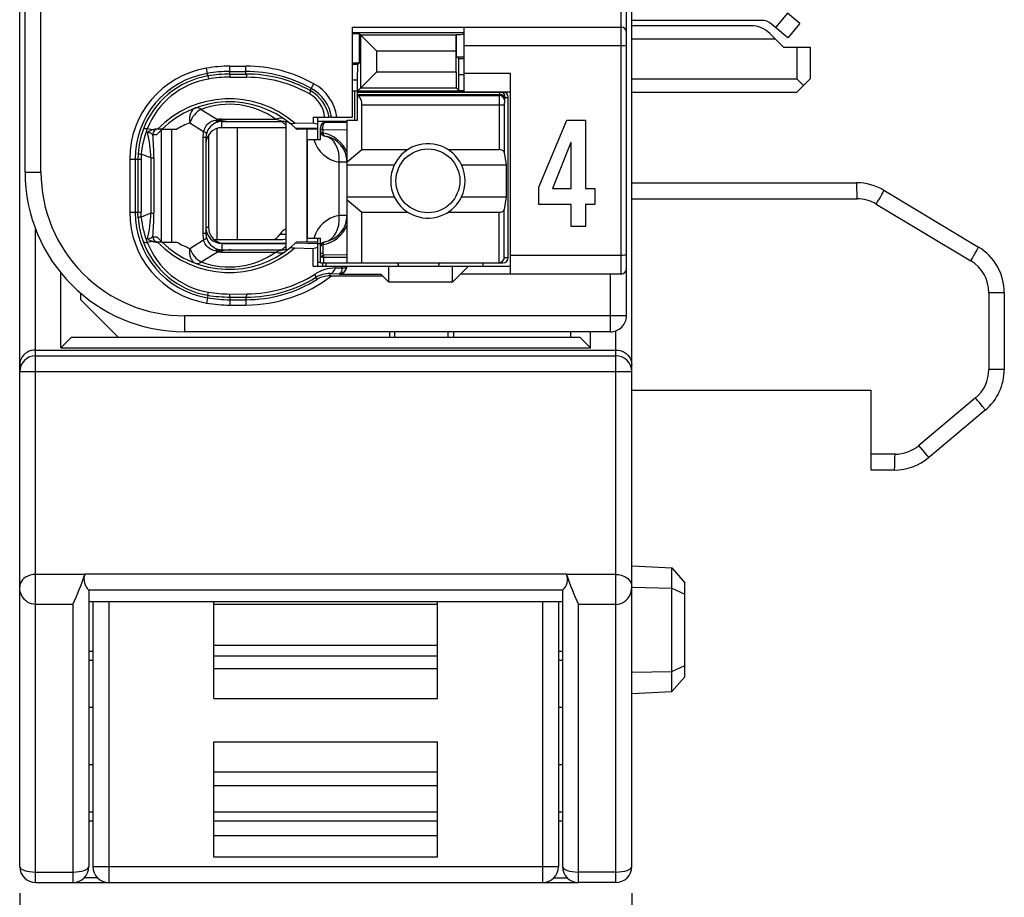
# Model space of a CAD drawing. Extents: x 0 to 183, y 0 to 174.
# Tile 2 of 31: x 1 to 19, y 18 to 34. Entities that reach past the tile are written whole.
import ezdxf

# ---------------------------------------------------------------- set-up
doc = ezdxf.new("R2010")
doc.units = 0
doc.header["$LTSCALE"] = 11.336579
doc.header["$MEASUREMENT"] = 0
doc.layers.get('0').update_dxf_attribs({"linetype": 'CONTINUOUS'})
doc.styles.add('TEXTSTYLE_2', font='txt', dxfattribs={"width": 0.7})
doc.dimstyles.new('DIMSTYLE_1', dxfattribs={"dimtxt": 3.2, "dimasz": 1.9, "dimexe": 1, "dimexo": 0.5, "dimgap": 0.8, "dimtad": 1, "dimdec": 3, "dimtxsty": 'TEXTSTYLE_2', "dimblk": 'OPEN', "dimblk1": 'OPEN', "dimblk2": 'OPEN', "dimcen": 0.09, "dimazin": 3, "dimtp": 0.001969, "dimtm": 0.001969, "dimtfac": 1, "dimtdec": 3, "dimtofl": 0, "dimtmove": 0, "dimatfit": 3, "dimtolj": 1})

# ---------------------------------------------------------------- blocks, each defined once
blk = doc.blocks.new('_OPEN')
at = {"color": 0, "linetype": 'BYBLOCK'}
for p, q in [((0, 0), (-1, 0.2632)), ((-1, -0.2632), (0, 0)), ((-1, 0), (0, 0))]:
    blk.add_line(p, q, dxfattribs=at)
blk = doc.blocks.new('*D2')
at = {"color": 2, "linetype": 'CONTINUOUS'}
for p, q in [((0.502, 17.709), (0.502, 1.8)), ((12.002, 17.709), (12.002, 1.8)), ((0.502, 1.8), (0.502, 0)), ((12.002, 1.8), (12.002, 0)), ((0.502, 1), (6.252, 1)), ((12.002, 1), (6.252, 1))]:
    blk.add_line(p, q, dxfattribs=at)
at = {"color": 2, "linetype": 'CONTINUOUS', "xscale": 1.9, "yscale": 1.9, "zscale": 1.9, "rotation": 180}
blk.add_blockref('_OPEN', (0.502, 1), dxfattribs=at)
at = {"color": 2, "linetype": 'CONTINUOUS', "xscale": 1.9, "yscale": 1.9, "zscale": 1.9}
blk.add_blockref('_OPEN', (12.002, 1), dxfattribs=at)
at = {"color": 2, "linetype": 'CONTINUOUS', "insert": (6.252, 5), "char_height": 3.2, "width": 8.96, "attachment_point": 2, "style": 'TEXTSTYLE_2'}
blk.add_mtext('11.5', dxfattribs=at)

msp = doc.modelspace()

# ---------------------------------------------------------------- linework, layer by layer
at = {"color": 7, "linetype": 'CONTINUOUS'}
for p, q in [((0.5023, 18.2086), (0.5023, 138.6073)), ((12.0023, 18.2086), (12.0023, 137.8418)), ((11.9024, 28.559), (11.9024, 50.7585)), ((11.8022, 29.3438), (11.8022, 50.1088)), ((0.6022, 31.2586), (0.6022, 48.0589)), ((0.9022, 31.2586), (0.9022, 36.7673)), ((14.9307, 34.2441), (14.7057, 33.9761)), ((15.1605, 34.0519), (14.9307, 34.2441)), ((14.4363, 34.1105), (12.0023, 34.1105)), ((14.7057, 33.9761), (14.6292, 34.0409)), ((15.1605, 34.0519), (14.9355, 33.7832)), ((6.7524, 32.2935), (6.7524, 33.9837)), ((6.7524, 33.9837), (11.8022, 33.9837)), ((6.7524, 33.8838), (8.8521, 33.8838)), ((8.8521, 32.7689), (8.8521, 33.9837)), ((14.2451, 34.0085), (12.0023, 34.0085)), ((14.5986, 33.8624), (14.7023, 33.7591)), ((14.9355, 33.7832), (14.7057, 33.9761)), ((6.8888, 33.8541), (6.9095, 33.8328)), ((6.8888, 33.3133), (6.8888, 33.8541)), ((6.9095, 33.8328), (7.2099, 33.5324)), ((6.9095, 32.8413), (6.9095, 33.8328)), ((8.7033, 33.8328), (6.9095, 33.8328)), ((8.703, 33.5324), (8.7033, 33.8328)), ((8.7051, 33.8348), (8.7033, 33.8328)), ((8.7071, 33.8369), (8.7051, 33.8348)), ((8.7071, 33.429), (8.7071, 33.8369)), ((14.7023, 33.7591), (12.0023, 33.7591)), ((14.7023, 33.7591), (14.8521, 33.6088)), ((7.2099, 33.141), (7.2099, 33.5324)), ((8.703, 33.5324), (7.2099, 33.5324)), ((8.703, 33.141), (8.703, 33.5324)), ((11.8022, 33.6336), (8.8521, 33.6336)), ((14.8521, 33.6088), (15.3523, 33.6088)), ((15.1022, 33.6088), (15.1022, 33.0087)), ((15.3523, 33.6088), (15.3523, 33.0087)), ((6.8588, 33.2836), (6.8888, 33.3133)), ((8.7508, 33.3849), (8.7071, 33.429)), ((8.7522, 33.0852), (8.7508, 33.3849)), ((8.8521, 33.3849), (8.7508, 33.3849)), ((4.03, 33.1141), (4.0135, 33.2126)), ((4.4524, 33.1004), (4.4524, 33.2492)), ((4.4524, 33.2492), (4.7521, 33.2492)), ((4.4524, 33.1493), (4.7521, 33.1493)), ((4.7521, 33.101), (4.7521, 33.2492)), ((6.8588, 33.2836), (6.7524, 33.2836)), ((6.8523, 32.9839), (6.8536, 33.2836)), ((6.9095, 32.8413), (7.2099, 33.141)), ((7.2099, 33.141), (8.703, 33.141)), ((8.703, 33.141), (8.7033, 32.8413)), ((8.8521, 33.1189), (9.7272, 33.1189)), ((9.7272, 29.3438), (9.7272, 33.1189)), ((4.0383, 33.0659), (4.03, 33.1141)), ((4.0383, 33.0652), (4.0473, 33.008)), ((4.4524, 33.1004), (4.7521, 33.101)), ((4.4524, 33.1004), (4.4531, 33.0418)), ((4.4531, 33.0418), (4.7728, 33.0411)), ((6.8523, 32.9839), (6.7524, 32.9839)), ((6.8523, 32.2336), (6.8523, 32.9839)), ((8.7522, 32.7917), (8.7522, 33.0852)), ((8.8521, 33.0852), (8.7522, 33.0852)), ((12.0023, 33.0087), (15.1022, 33.0087)), ((15.2273, 32.884), (15.1022, 33.0087)), ((15.2273, 32.884), (15.3523, 33.0087)), ((5.9596, 32.7917), (5.9813, 32.8309)), ((5.9813, 32.8309), (6.0299, 32.9185)), ((6.7524, 32.7834), (8.8521, 32.7834)), ((6.7971, 32.2336), (6.7971, 32.7834)), ((6.8523, 32.7834), (6.9095, 32.8413)), ((6.8523, 32.7634), (9.5822, 32.7634)), ((6.9095, 32.8413), (8.7033, 32.8413)), ((8.7522, 32.7917), (8.7033, 32.8413)), ((8.7522, 32.7917), (8.8521, 32.7917)), ((8.8521, 32.7689), (9.7272, 32.7689)), ((12.0023, 32.7586), (15.1022, 32.7586)), ((15.2273, 32.884), (15.1022, 32.7586)), ((6.8523, 32.7193), (9.5164, 32.7193)), ((6.8623, 32.6973), (6.8523, 32.7055)), ((6.8623, 32.6973), (9.5129, 32.6973)), ((9.5129, 32.6973), (9.5164, 32.7193)), ((9.6125, 32.6105), (9.6159, 32.6332)), ((9.6259, 32.6635), (9.6824, 32.6635)), ((9.6824, 29.6539), (9.6824, 32.6635)), ((3.9122, 32.4382), (4.2178, 32.2473)), ((6.9322, 31.6824), (6.9322, 32.5243)), ((6.9322, 32.5243), (9.608, 32.5243)), ((9.5084, 32.5243), (9.5084, 31.6824)), ((9.608, 32.5243), (9.608, 31.63)), ((4.1072, 32.2067), (4.0707, 32.1867)), ((4.1461, 32.2219), (4.1072, 32.2067)), ((4.1871, 32.2315), (4.1461, 32.2219)), ((4.1871, 32.2315), (4.2933, 32.2267)), ((4.2933, 32.2267), (4.3022, 32.2301)), ((4.2933, 32.2267), (4.2933, 32.2108)), ((4.3074, 32.2246), (4.2933, 32.2267)), ((4.3022, 32.2115), (4.2933, 32.2108)), ((4.3022, 32.2301), (4.3022, 32.2542)), ((4.3022, 32.2542), (5.3144, 32.2542)), ((4.3022, 32.0937), (4.3022, 32.2115)), ((4.3022, 32.2115), (4.472, 32.2102)), ((4.3074, 32.2246), (4.3026, 32.2115)), ((4.472, 32.2102), (5.4277, 32.2102)), ((5.5021, 32.1412), (5.4277, 32.2102)), ((5.5021, 32.2081), (5.5021, 29.802)), ((6.0161, 32.2935), (6.0172, 32.1846)), ((6.0161, 32.2935), (6.3141, 32.2935)), ((6.1016, 32.2184), (6.6525, 32.2184)), ((6.1023, 31.8684), (6.1023, 32.2935)), ((6.2066, 32.2184), (6.2066, 32.1826)), ((6.6525, 32.1936), (6.2521, 32.1936)), ((6.3148, 32.2935), (6.3159, 32.2935)), ((6.362, 32.2935), (6.3162, 32.2935)), ((6.3624, 32.2935), (6.7524, 32.2935)), ((6.6525, 29.554), (6.6525, 32.2336)), ((6.6525, 32.2336), (6.8523, 32.2336)), ((10.2593, 30.9761), (10.7833, 32.236)), ((10.7833, 32.236), (11.1326, 32.236)), ((11.1326, 32.236), (11.1326, 30.9503)), ((3.0065, 32.0537), (2.9004, 32.0744)), ((3.176, 32.0661), (3.083, 32.0661)), ((3.1639, 29.9557), (3.1639, 32.0544)), ((3.1764, 32.0661), (3.454, 32.0661)), ((3.3583, 29.9439), (3.3583, 32.0661)), ((3.7, 32.1839), (3.9573, 32.0234)), ((3.9684, 32.062), (3.9573, 32.0234)), ((3.9859, 32.0985), (3.9684, 32.062)), ((4.009, 32.1323), (3.9859, 32.0985)), ((4.0376, 32.1619), (4.009, 32.1323)), ((4.0707, 32.1867), (4.0376, 32.1619)), ((4.2057, 32.0779), (4.2057, 29.9935)), ((5.5021, 32.0937), (4.3022, 32.0937)), ((4.5875, 32.0937), (4.5875, 29.9935)), ((5.601, 32.1578), (5.6858, 32.082)), ((5.6692, 32.1764), (6.0172, 32.1846)), ((5.6858, 32.082), (6.1023, 32.0909)), ((5.6858, 32.082), (5.7023, 32.0661)), ((5.7026, 32.0661), (5.7068, 32.062)), ((5.9021, 32.0661), (5.7068, 32.062)), ((5.9021, 29.9439), (5.9021, 32.0661)), ((6.1023, 32.0661), (5.9021, 32.0661)), ((6.0172, 32.1846), (6.1023, 32.1598)), ((6.1522, 31.8684), (6.1522, 32.0937)), ((6.197, 32.0496), (6.1963, 31.9924)), ((6.6525, 32.0558), (6.197, 32.0496)), ((3.0027, 31.9662), (3.0809, 31.9662)), ((3.9436, 31.9076), (3.9436, 30.1024)), ((4.0021, 31.9076), (3.9436, 31.9076)), ((4.0021, 31.9076), (4.0021, 30.1024)), ((4.0521, 31.9593), (4.0521, 30.2189)), ((5.9124, 30.0184), (5.9124, 31.8684)), ((5.9124, 31.8684), (6.1522, 31.8684)), ((6.6525, 31.4515), (6.9322, 31.6824)), ((6.9322, 31.6824), (7.7941, 31.6824)), ((8.5504, 31.6824), (9.5084, 31.6824)), ((10.8596, 31.8181), (10.5122, 30.9503)), ((10.8636, 31.8181), (10.8596, 31.8181)), ((10.8636, 30.9503), (10.8636, 31.8181)), ((2.569, 31.5039), (2.569, 30.5062)), ((2.569, 31.5039), (2.7819, 31.5039)), ((2.6692, 31.5039), (2.6692, 30.5062)), ((2.7271, 31.61), (2.7233, 31.5039)), ((2.7233, 31.5039), (2.7233, 30.5062)), ((2.785, 31.5969), (2.7819, 31.5039)), ((2.7819, 31.5039), (2.7819, 30.5062)), ((2.9679, 31.5246), (2.785, 31.5969)), ((2.9679, 31.5246), (2.9679, 30.4848)), ((2.9679, 31.5246), (3.0234, 31.5246)), ((3.0234, 31.5246), (3.0234, 30.4848)), ((9.608, 31.63), (9.6438, 31.3936)), ((6.5057, 30.4435), (6.5057, 31.444)), ((6.6525, 31.444), (6.5057, 31.444)), ((6.6525, 31.3936), (7.5403, 31.3936)), ((8.8043, 31.3936), (9.6438, 31.3936)), ((9.6438, 31.3936), (9.6438, 30.7935)), ((0.6022, 31.2586), (0.9022, 31.2586)), ((10.2593, 30.6523), (10.2593, 30.9761)), ((10.5122, 30.9503), (10.8636, 30.9503)), ((11.1326, 30.9503), (11.3112, 30.9503)), ((11.3112, 30.9503), (11.3112, 30.6523)), ((12.0023, 31.0588), (16.2253, 31.0588)), ((16.7397, 30.9162), (18.5167, 29.8502)), ((6.6525, 30.7935), (7.5403, 30.7935)), ((6.6525, 30.7356), (6.9322, 30.5048)), ((8.8043, 30.7935), (9.6438, 30.7935)), ((9.6438, 30.7935), (9.608, 30.5579)), ((12.0023, 30.7584), (16.2357, 30.7584)), ((9.608, 29.6539), (9.608, 30.5579)), ((10.8636, 30.6523), (10.2593, 30.6523)), ((10.8636, 30.2371), (10.8636, 30.6523)), ((11.1326, 30.6523), (11.1326, 30.2371)), ((11.3112, 30.6523), (11.1326, 30.6523)), ((16.596, 30.6592), (18.373, 29.5925)), ((2.569, 30.5062), (2.7819, 30.5062)), ((2.7271, 30.4001), (2.7233, 30.5062)), ((2.785, 30.4132), (2.7819, 30.5062)), ((2.9679, 30.4848), (2.785, 30.4132)), ((2.9679, 30.4848), (3.0234, 30.4848)), ((6.6525, 30.4435), (6.5057, 30.4435)), ((6.9322, 29.554), (6.9322, 30.5048)), ((6.9322, 30.5048), (7.7941, 30.5048)), ((8.5504, 30.5048), (9.5084, 30.5048)), ((9.5084, 29.554), (9.5084, 30.5048)), ((0.8023, 17.9089), (0.8023, 30.1817)), ((4.0521, 30.2189), (4.0021, 30.2189)), ((11.1326, 30.2371), (10.8636, 30.2371)), ((3.0027, 30.0438), (3.0809, 30.0438)), ((3.7, 29.8261), (3.9573, 29.9867)), ((4.0021, 30.1024), (3.9436, 30.1024)), ((3.9684, 29.9481), (3.9573, 29.9867)), ((4.1537, 29.9935), (5.448, 29.9935)), ((5.3964, 30.0935), (5.5021, 30.0935)), ((5.9124, 30.0184), (6.1522, 30.0184)), ((6.1023, 29.494), (6.1023, 30.0184)), ((6.1522, 29.554), (6.1522, 30.0184)), ((3.0065, 29.9557), (2.9004, 29.9357)), ((3.176, 29.9439), (3.083, 29.9439)), ((3.1764, 29.9439), (3.454, 29.9439)), ((3.9859, 29.9116), (3.9684, 29.9481)), ((4.009, 29.8778), (3.9859, 29.9116)), ((4.0376, 29.8482), (4.009, 29.8778)), ((4.0707, 29.8234), (4.0376, 29.8482)), ((4.1072, 29.8034), (4.0707, 29.8234)), ((4.1461, 29.7882), (4.1072, 29.8034)), ((4.1871, 29.7786), (4.1461, 29.7882)), ((4.2933, 29.7834), (4.2933, 29.7986)), ((4.3022, 29.7986), (4.2933, 29.7986)), ((4.3022, 29.9164), (4.3022, 29.7986)), ((5.5021, 29.9164), (4.3022, 29.9164)), ((4.3022, 29.7986), (4.472, 29.7999)), ((4.3074, 29.7848), (4.3026, 29.7986)), ((4.3522, 29.9185), (5.5021, 29.9185)), ((4.472, 29.7999), (5.4277, 29.7999)), ((5.5021, 29.8688), (5.4277, 29.7999)), ((5.601, 29.8523), (5.6858, 29.9281)), ((5.6692, 29.8337), (6.0172, 29.8254)), ((5.6858, 29.9281), (5.7023, 29.9439)), ((5.6858, 29.9281), (6.1023, 29.9191)), ((5.7026, 29.9439), (5.7064, 29.9474)), ((5.9021, 29.9439), (5.7068, 29.9481)), ((6.1023, 29.9439), (5.9021, 29.9439)), ((6.0141, 29.494), (6.0172, 29.8254)), ((6.0172, 29.8254), (6.1023, 29.8502)), ((6.1023, 29.9185), (6.1522, 29.9185)), ((6.1963, 29.895), (6.1987, 29.7455)), ((3.9122, 29.5719), (4.2178, 29.7628)), ((4.1871, 29.7786), (4.2933, 29.7834)), ((4.3074, 29.7848), (4.2933, 29.7834)), ((4.2933, 29.7834), (4.3022, 29.78)), ((4.3022, 29.78), (4.3022, 29.7558)), ((4.3022, 29.7558), (5.3144, 29.7558)), ((6.1522, 29.6994), (6.1536, 29.7076)), ((6.1536, 29.7076), (6.157, 29.7159)), ((6.157, 29.7159), (6.1626, 29.7235)), ((6.1626, 29.7235), (6.1698, 29.7304)), ((6.1698, 29.7304), (6.1829, 29.7386)), ((6.1784, 29.6628), (6.2142, 29.6511)), ((6.1829, 29.7386), (6.1987, 29.7455)), ((6.6525, 29.7049), (6.2077, 29.7)), ((6.6525, 29.6553), (6.2142, 29.6511)), ((6.2156, 29.554), (6.2142, 29.6511)), ((9.608, 29.6539), (9.6824, 29.6539)), ((11.8022, 29.6938), (9.7272, 29.6938)), ((6.0141, 29.494), (9.7272, 29.494)), ((6.1023, 29.5684), (6.1522, 29.5684)), ((6.1526, 29.554), (9.5822, 29.554)), ((6.1974, 29.494), (6.1974, 29.554)), ((6.2521, 29.554), (6.2521, 29.494)), ((6.4382, 29.4582), (6.5532, 29.4596)), ((6.5522, 29.4162), (6.547, 29.3914)), ((6.5536, 29.4368), (6.5522, 29.4162)), ((6.5532, 29.4596), (6.5539, 29.494)), ((6.5532, 29.4596), (6.5536, 29.4368)), ((6.5532, 29.4596), (6.5939, 29.4596)), ((6.5939, 29.4596), (6.6104, 29.4623)), ((6.6104, 29.4623), (6.6238, 29.4665)), ((6.6238, 29.4665), (6.6345, 29.4727)), ((6.6345, 29.4727), (6.6418, 29.4795)), ((6.6418, 29.4795), (6.6459, 29.4933)), ((7.4372, 29.1936), (7.4372, 29.494)), ((7.6222, 29.5037), (7.6222, 29.494)), ((8.3722, 29.5037), (8.3722, 29.494)), ((8.6372, 29.1936), (8.6372, 29.494)), ((8.9373, 29.494), (8.7874, 29.3438)), ((9.2022, 29.554), (9.2022, 29.494)), ((1.2774, 27.9589), (1.2774, 29.3631)), ((6.063, 29.2791), (6.0868, 29.2405)), ((6.3327, 29.3521), (6.3327, 29.3087)), ((6.3327, 29.3521), (6.5022, 29.35)), ((6.3327, 29.3087), (7.3222, 29.3087)), ((6.5112, 29.3514), (6.5022, 29.35)), ((6.5022, 29.35), (6.5022, 29.3438)), ((6.5022, 29.3438), (7.2874, 29.3438)), ((6.5267, 29.3583), (6.5112, 29.3514)), ((6.5384, 29.3721), (6.5267, 29.3583)), ((6.547, 29.3914), (6.5384, 29.3721)), ((7.3222, 29.3087), (7.2874, 29.3438)), ((7.3222, 29.3087), (7.4372, 29.1936)), ((8.6372, 29.1936), (8.7874, 29.3438)), ((11.8022, 29.3438), (8.7874, 29.3438)), ((11.6023, 28.2586), (11.6023, 29.3438)), ((8.6372, 29.1936), (7.4372, 29.1936)), ((1.6523, 28.8588), (1.6523, 28.9786)), ((4.03, 28.8959), (4.0135, 28.7974)), ((4.0383, 28.9442), (4.03, 28.8959)), ((4.0383, 28.9449), (4.0473, 29.0021)), ((4.4524, 28.9097), (4.4531, 28.9676)), ((4.4524, 28.9097), (4.4524, 28.7602)), ((4.4524, 28.9097), (4.7521, 28.909)), ((4.4524, 28.8608), (4.7521, 28.8608)), ((4.4531, 28.9676), (4.7728, 28.969)), ((4.7521, 28.909), (4.7521, 28.7602)), ((18.7127, 28.9924), (18.7127, 27.5517)), ((19.0024, 28.9924), (18.7127, 28.9924)), ((19.0024, 28.9924), (19.0024, 27.5517)), ((2.3523, 28.1587), (1.6523, 28.8588)), ((4.4524, 28.7602), (4.7521, 28.7602)), ((3.6022, 28.2586), (3.6022, 28.559)), ((11.9024, 28.559), (3.6022, 28.559)), ((1.4772, 28.1587), (1.2774, 27.9589)), ((1.4772, 28.1587), (11.0274, 28.1587)), ((11.6023, 28.2586), (3.6022, 28.2586)), ((7.4524, 28.2586), (7.4524, 28.1587)), ((7.5523, 28.1587), (7.5523, 28.2586)), ((8.5524, 28.1587), (8.5524, 28.2586)), ((8.6523, 28.2586), (8.6523, 28.1587)), ((10.8524, 28.2586), (10.8524, 28.1587)), ((11.0274, 28.1587), (11.2272, 27.9589)), ((11.2272, 27.9589), (11.2272, 28.2586)), ((11.7023, 17.9089), (11.7023, 28.2758)), ((1.2774, 27.9589), (11.2272, 27.9589)), ((0.5477, 27.7859), (0.5271, 27.7501)), ((0.575, 27.819), (0.5477, 27.7859)), ((0.608, 27.8493), (0.575, 27.819)), ((0.6473, 27.8755), (0.608, 27.8493)), ((0.6824, 27.892), (0.6473, 27.8755)), ((0.7207, 27.9045), (0.6824, 27.892)), ((0.761, 27.912), (0.7207, 27.9045)), ((0.8023, 27.9148), (0.761, 27.912)), ((0.8023, 27.9148), (11.7023, 27.9148)), ((0.8023, 27.808), (11.7023, 27.808)), ((11.7023, 27.9148), (11.7436, 27.912)), ((11.7436, 27.912), (11.7839, 27.9045)), ((11.7839, 27.9045), (11.8222, 27.892)), ((11.8222, 27.892), (11.8573, 27.8755)), ((11.8573, 27.8755), (11.8966, 27.8493)), ((11.8966, 27.8493), (11.9297, 27.819)), ((11.9297, 27.819), (11.9565, 27.7859)), ((11.9565, 27.7859), (11.9772, 27.7501)), ((0.505, 27.6764), (0.5023, 27.6399)), ((0.513, 27.7122), (0.505, 27.6764)), ((0.5271, 27.7501), (0.513, 27.7122)), ((11.9772, 27.7501), (11.9917, 27.7122)), ((11.9917, 27.7122), (11.9996, 27.6764)), ((11.9996, 27.6764), (12.0023, 27.6399)), ((0.5023, 27.509), (12.0023, 27.509)), ((19.0024, 27.5517), (18.7127, 27.5517)), ((12.0023, 27.1589), (16.5023, 27.1589)), ((16.5023, 25.6589), (16.5023, 27.1589)), ((18.4626, 27.0149), (17.3987, 26.1227)), ((18.6452, 26.7855), (17.581, 25.8925)), ((16.9488, 25.9586), (16.5023, 25.9586)), ((16.9381, 25.6589), (16.5023, 25.6589)), ((0.699, 23.6849), (0.6521, 23.6677)), ((0.7496, 23.6959), (0.699, 23.6849)), ((0.8023, 23.6994), (0.7496, 23.6959)), ((1.7253, 23.6994), (0.8023, 23.6994)), ((1.7256, 23.7001), (1.7267, 23.7035)), ((10.7779, 23.7035), (1.7267, 23.7035)), ((10.779, 23.7001), (10.7779, 23.7035)), ((11.7023, 23.6994), (10.779, 23.6994)), ((11.7023, 23.6994), (11.755, 23.6959)), ((11.755, 23.6959), (11.8056, 23.6849)), ((11.8056, 23.6849), (11.8525, 23.6677)), ((12.0023, 23.8585), (12.7527, 23.8193)), ((12.7527, 23.8193), (13.0025, 23.5423)), ((12.7527, 21.498), (12.7527, 23.8193)), ((0.5136, 23.5264), (0.5047, 23.4927)), ((0.5288, 23.5595), (0.5136, 23.5264)), ((0.5498, 23.5905), (0.5288, 23.5595)), ((0.5774, 23.6194), (0.5498, 23.5905)), ((0.6104, 23.645), (0.5774, 23.6194)), ((0.6521, 23.6677), (0.6104, 23.645)), ((11.8525, 23.6677), (11.8938, 23.645)), ((11.8938, 23.645), (11.9272, 23.6194)), ((11.9272, 23.6194), (11.9545, 23.5905)), ((11.9545, 23.5905), (11.9758, 23.5595)), ((11.9758, 23.5595), (11.991, 23.5264)), ((11.991, 23.5264), (11.9999, 23.4927)), ((13.0025, 21.7756), (13.0025, 23.5423)), ((0.5047, 23.4927), (0.5023, 23.4617)), ((0.505, 23.4162), (0.5023, 23.4617)), ((0.514, 23.3721), (0.505, 23.4162)), ((0.5284, 23.3287), (0.514, 23.3721)), ((0.5498, 23.2853), (0.5284, 23.3287)), ((1.8018, 23.4031), (1.8011, 23.4038)), ((10.7032, 23.4038), (1.8011, 23.4038)), ((1.8024, 23.4031), (1.8024, 18.2086)), ((10.7022, 23.4031), (10.7022, 18.2086)), ((10.7025, 23.4031), (10.7032, 23.4038)), ((11.9548, 23.2853), (11.9762, 23.3287)), ((11.9762, 23.3287), (11.9906, 23.3721)), ((11.9906, 23.3721), (11.9992, 23.4162)), ((11.9992, 23.4162), (12.0023, 23.4617)), ((11.9999, 23.4927), (12.0023, 23.4617)), ((12.0023, 23.4589), (12.7527, 23.4424)), ((12.7527, 23.4424), (13.0025, 23.3273)), ((0.5774, 23.246), (0.5498, 23.2853)), ((0.5942, 23.2267), (0.5774, 23.246)), ((0.6125, 23.2088), (0.5942, 23.2267)), ((0.6315, 23.1936), (0.6125, 23.2088)), ((0.6514, 23.1799), (0.6315, 23.1936)), ((0.6859, 23.1606), (0.6514, 23.1799)), ((0.7231, 23.1468), (0.6859, 23.1606)), ((0.762, 23.1385), (0.7231, 23.1468)), ((0.8023, 23.1351), (0.762, 23.1385)), ((1.5024, 23.1351), (0.8023, 23.1351)), ((1.5024, 23.1351), (1.5024, 17.9089)), ((10.7022, 23.1819), (1.8024, 23.1819)), ((1.8772, 23.1819), (1.8772, 18.2086)), ((2.1773, 23.1819), (2.1773, 17.9089)), ((4.1524, 21.3657), (4.1524, 23.1819)), ((8.3523, 23.1337), (4.1524, 23.1337)), ((8.3523, 21.3657), (8.3523, 23.1819)), ((10.3273, 23.1819), (10.3273, 17.9089)), ((10.6274, 23.1819), (10.6274, 18.2086)), ((11.0022, 17.9089), (11.0022, 23.1351)), ((11.7023, 23.1351), (11.0022, 23.1351)), ((11.7023, 23.1351), (11.7426, 23.1385)), ((11.7426, 23.1385), (11.7815, 23.1468)), ((11.7815, 23.1468), (11.8187, 23.1606)), ((11.8187, 23.1606), (11.8532, 23.1799)), ((11.8532, 23.1799), (11.8731, 23.1936)), ((11.8731, 23.1936), (11.8921, 23.2088)), ((11.8921, 23.2088), (11.9104, 23.2267)), ((11.9104, 23.2267), (11.9272, 23.246)), ((11.9272, 23.246), (11.9548, 23.2853)), ((1.8024, 22.2586), (1.8772, 22.2586)), ((8.3523, 22.3613), (4.1524, 22.3613)), ((10.6274, 22.2586), (10.7022, 22.2586)), ((1.8024, 22.0884), (1.8772, 22.0884)), ((8.3523, 22.1649), (4.1524, 22.1649)), ((10.6274, 22.0884), (10.7022, 22.0884)), ((4.1524, 21.9279), (8.3523, 21.9279)), ((12.0023, 21.859), (12.7527, 21.8749)), ((12.7527, 21.8749), (13.0025, 21.9899)), ((12.7527, 21.498), (13.0025, 21.7756)), ((12.0023, 21.4587), (12.7527, 21.498)), ((4.1524, 21.3657), (8.3523, 21.3657)), ((1.8772, 21.1955), (1.8024, 21.1955)), ((10.7022, 21.1955), (10.6274, 21.1955)), ((4.1524, 18.3836), (4.1524, 20.5519)), ((4.1524, 20.5519), (8.3523, 20.5519)), ((8.3523, 18.3836), (8.3523, 20.5519)), ((1.8772, 20.1213), (1.8024, 20.1213)), ((4.1524, 19.989), (8.3523, 19.989)), ((10.7022, 20.1213), (10.6274, 20.1213)), ((8.3523, 19.7231), (4.1524, 19.7231)), ((1.8772, 19.229), (1.8024, 19.229)), ((1.8772, 19.0588), (1.8024, 19.0588)), ((8.3523, 19.229), (4.1524, 19.229)), ((8.3523, 19.0588), (4.1524, 19.0588)), ((10.7022, 19.229), (10.6274, 19.229)), ((10.7022, 19.0588), (10.6274, 19.0588)), ((8.3523, 18.7839), (4.1524, 18.7839)), ((8.3523, 18.3836), (4.1524, 18.3836)), ((1.8772, 18.2086), (10.6274, 18.2086)), ((0.8023, 18.1059), (1.5024, 18.1059)), ((1.9651, 17.9963), (1.7146, 17.9963)), ((10.5395, 17.9963), (10.79, 17.9963)), ((11.7023, 18.1059), (11.0022, 18.1059)), ((0.8023, 17.9089), (1.5024, 17.9089)), ((1.5055, 17.9089), (10.9991, 17.9089)), ((11.7023, 17.9089), (11.0022, 17.9089))]:
    msp.add_line(p, q, dxfattribs=at)
for centre, radius, start, end in [((14.4361, 33.8079), 0.3026, 50.35004, 89.97445), ((14.2456, 33.509), 0.4994, 45.0314, 90.05655), ((4.3025, 31.5034), 1.7335, 99.59598, 179.98405), ((4.4542, 30.5743), 2.6749, 90.03722, 99.48214), ((4.452, 30.5986), 2.5507, 89.98957, 99.52108), ((4.7528, 30.6179), 2.6313, 60.96346, 90.0132), ((4.7524, 30.618), 2.5313, 60.95491, 90.00516), ((4.3026, 31.5037), 1.6334, 99.60698, 179.99157), ((4.3007, 31.5127), 1.5752, 99.58862, 159.96524), ((4.2976, 31.5293), 1.4998, 99.60801, 158.68718), ((4.454, 30.5767), 2.5237, 90.0349, 99.48001), ((4.4507, 30.6139), 2.4279, 89.9444, 99.56608), ((4.7575, 30.6106), 2.4904, 61.13747, 90.12303), ((4.7564, 30.6083), 2.4328, 60.65548, 89.61343), ((5.6169, 32.1718), 0.7082, 9.898, 61.08365), ((5.6151, 32.168), 0.7574, 9.54054, 61.08302), ((5.6135, 32.1669), 0.8592, 8.47277, 61.01267), ((4.4395, 30.7657), 1.8714, 48.91849, 135.98339), ((4.4395, 30.7665), 1.8124, 50.14445, 134.18501), ((5.6772, 32.2414), 0.5574, 5.35992, 60.86008), ((6.7048, 32.5352), 0.227, 357.25765, 45.82642), ((12.4089, 32.5416), 2.9005, 176.92399, 180.34148), ((10.2052, 32.5389), 0.5971, 173.11579, 181.39597), ((4.4393, 31.0199), 1.5131, 54.66643, 110.38646), ((4.3, 31.9546), 0.2563, 91.50296, 107.97219), ((4.5333, 33.8528), 1.6438, 262.09831, 267.86265), ((5.4839, 32.0583), 0.1508, 50.24965, 83.05407), ((6.2522, 32.0936), 0.1, 90.05364, 179.94636), ((4.3348, 31.5004), 1.6114, 159.97082, 176.10136), ((4.4822, 31.4394), 1.7045, 158.1288, 174.69882), ((0.0626, 31.3992), 2.908, 2.47062, 12.04741), ((2.8701, 31.7743), 0.2341, 55.37409, 81.02218), ((3.083, 31.8238), 0.2423, 89.99595, 108.39797), ((4.2816, 30.911), 1.5984, 133.76345, 138.69111), ((4.212, 30.7994), 1.4762, 110.29316, 120.89478), ((-1.9504, 31.5131), 4.9738, 0.13263, 5.22736), ((6.6045, 32.0341), 0.5984, 196.07799, 260.49124), ((6.1123, 31.4238), 0.5741, 19.80015, 81.58437), ((6.1525, 31.4436), 0.5, 0.04034, 80.4298), ((6.1537, 31.445), 0.4981, 40.1796, 60.37521), ((6.1454, 31.44), 0.5077, 20.22515, 40.00913), ((8.1741, 31.0936), 0.7013, 154.66614, 205.33386), ((8.1732, 31.0936), 0.6988, 334.56998, 25.43002), ((3.6025, 31.259), 3.0003, 180.00666, 269.99332), ((3.602, 31.2587), 2.6997, 180.00289, 270.00382), ((16.2245, 30.0571), 1.0016, 59.0488, 89.95406), ((16.2355, 30.0538), 0.7046, 59.22741, 89.98979), ((4.302, 30.5063), 1.733, 180.00191, 260.41693), ((4.3026, 30.5064), 1.6334, 180.00843, 260.39302), ((4.324, 30.5074), 1.6005, 183.84328, 200.0846), ((4.4822, 30.5706), 1.7045, 185.30109, 201.87128), ((0.0626, 30.6102), 2.908, 347.95259, 357.52938), ((-1.9479, 30.4969), 4.9713, 354.77114, 359.86074), ((6.6045, 29.8533), 0.5984, 99.50866, 163.92211), ((6.1526, 30.4438), 0.4999, 279.56385, 359.96184), ((4.3522, 30.2186), 0.3002, 179.95478, 269.98463), ((6.1123, 30.4636), 0.5741, 278.41575, 340.19974), ((6.145, 30.4477), 0.5081, 319.9998, 339.76592), ((4.298, 30.1022), 0.2959, 179.96875, 193.56554), ((6.1537, 30.4424), 0.4981, 299.62449, 319.82017), ((4.3008, 30.4974), 1.5753, 200.03551, 260.40867), ((4.2976, 30.4808), 1.4998, 201.31278, 260.39204), ((4.4394, 31.2435), 1.8708, 223.99835, 311.09972), ((4.4395, 31.2436), 1.8124, 225.81578, 309.85638), ((4.2143, 31.2156), 1.4816, 239.12459, 249.68746), ((18.0017, 28.9922), 1.0007, 0.0139, 59.02801), ((4.4395, 30.9882), 1.5113, 249.57906, 305.37088), ((4.3455, 29.3312), 0.4501, 95.51569, 106.52585), ((6.4531, 28.7068), 0.7515, 91.1395, 122.53983), ((18.0137, 28.993), 0.699, 359.95597, 59.0677), ((4.7521, 31.3934), 2.6331, 270.00103, 307.65334), ((4.7594, 31.3901), 2.4811, 269.83158, 301.69516), ((4.7518, 31.3977), 2.5369, 270.00801, 301.75073), ((4.758, 31.3942), 2.4252, 270.34932, 302.15892), ((6.3223, 28.856), 0.4962, 88.79427, 121.50281), ((4.452, 31.4115), 2.5507, 260.47892, 270.01043), ((4.4546, 31.3924), 2.4248, 260.32808, 269.96331), ((4.452, 31.3641), 2.6039, 260.30579, 270.01019), ((11.6023, 28.5587), 0.3001, 270.01059, 0.04953), ((18.0015, 27.552), 1.0009, 310.0217, 359.98116), ((16.9492, 26.6568), 0.6982, 269.97054, 310.08438), ((16.9386, 26.6592), 1.0002, 269.97448, 309.96108), ((-2.8221, 25.1826), 4.7838, 334.66799, 341.93827), ((1.9797, 23.6058), 0.2704, 159.76338, 228.56899), ((10.5256, 23.6053), 0.2696, 311.39392, 20.41484), ((15.2707, 25.1603), 4.7236, 198.01534, 205.3784), ((0.8023, 18.2089), 0.3, 180.05506, 270.01234), ((1.5025, 18.2088), 0.3, 269.98864, 359.95069), ((2.1772, 18.2088), 0.3, 180.04931, 270.01136), ((10.3274, 18.2089), 0.3, 269.98766, 359.94494), ((11.0022, 18.2088), 0.3, 180.05075, 270.01665), ((11.7023, 18.2088), 0.3, 269.98335, 359.94925)]:
    msp.add_arc(centre, radius, start, end, dxfattribs=at)
for points in [[(6.8888, 33.8541), (6.8433, 33.8569), (6.7978, 33.8583), (6.7524, 33.8576)], [(11.9024, 33.8838), (11.9024, 33.9389), (11.8577, 33.9837), (11.8022, 33.9837)], [(8.8521, 33.8424), (8.8039, 33.8424), (8.7553, 33.841), (8.7071, 33.8376)], [(6.7524, 33.3098), (6.7978, 33.3091), (6.8433, 33.3105), (6.8888, 33.3133)], [(8.7071, 33.4283), (8.7553, 33.4249), (8.8039, 33.4228), (8.8521, 33.4235)], [(4.7728, 33.0411), (4.7673, 33.0783), (4.76, 33.0996), (4.7521, 33.101)], [(9.5253, 32.7634), (9.5194, 32.7496), (9.5164, 32.7345), (9.517, 32.7193)], [(9.6259, 32.6635), (9.6259, 32.7186), (9.5815, 32.7634), (9.5264, 32.7634)], [(9.6824, 32.6635), (9.6824, 32.7186), (9.6376, 32.7634), (9.5822, 32.7634)], [(9.6125, 32.6105), (9.6101, 32.6573), (9.5663, 32.6952), (9.5129, 32.6973)], [(9.6159, 32.6332), (9.6135, 32.6793), (9.5698, 32.7173), (9.5164, 32.7193)], [(9.6249, 32.6642), (9.619, 32.6545), (9.6163, 32.6435), (9.6166, 32.6332)], [(3.8075, 32.4651), (3.7196, 32.4327), (3.6752, 32.3162), (3.7, 32.1839)], [(3.9122, 32.4382), (3.8189, 32.3962), (3.7352, 32.2956), (3.7, 32.1839)], [(3.9122, 32.4382), (3.8743, 32.4672), (3.8378, 32.4761), (3.8075, 32.4651)], [(4.2209, 32.1984), (4.1172, 32.1661), (4.0376, 32.082), (4.0101, 31.9772)], [(4.2178, 32.2473), (4.2075, 32.2425), (4.1971, 32.2377), (4.1871, 32.2315)], [(4.1878, 32.2315), (4.194, 32.2163), (4.2057, 32.2046), (4.2205, 32.1977)], [(4.2174, 32.2473), (4.2453, 32.2391), (4.2736, 32.2336), (4.3022, 32.2301)], [(4.3022, 32.2542), (4.274, 32.2542), (4.2457, 32.2522), (4.2178, 32.2473)], [(4.3022, 32.2301), (4.3584, 32.2191), (4.4152, 32.2122), (4.472, 32.2102)], [(5.4877, 32.2446), (5.4425, 32.277), (5.3798, 32.2804), (5.3144, 32.2542)], [(5.4277, 32.2102), (5.3905, 32.226), (5.3526, 32.2411), (5.3144, 32.2542)], [(5.5021, 32.2012), (5.478, 32.2074), (5.4529, 32.2102), (5.4277, 32.2102)], [(2.9004, 32.0744), (2.857, 32.0772), (2.8281, 32.0689), (2.8208, 32.0524)], [(3.0065, 32.0544), (2.9714, 32.0427), (2.9376, 32.0268), (2.9069, 32.0062)], [(3.1013, 32.0661), (3.0468, 32.0661), (3.0027, 32.0213), (3.0027, 31.9662)], [(3.9573, 32.0234), (3.9481, 31.9855), (3.9436, 31.9469), (3.9436, 31.9076)], [(4.0104, 31.9765), (4.0121, 31.989), (3.9932, 32.0055), (3.9573, 32.0234)], [(4.3022, 32.0937), (4.1362, 32.0937), (4.0021, 31.9587), (4.0025, 31.7926)], [(6.1522, 32.0937), (6.1522, 32.0758), (6.1691, 32.0592), (6.197, 32.0496)], [(6.1522, 32.0351), (6.1522, 32.0179), (6.1688, 32.002), (6.1963, 31.9924)], [(6.1522, 32.0351), (6.1522, 32.0117), (6.1605, 31.989), (6.176, 31.971)], [(4.0104, 31.9765), (4.0049, 31.9545), (4.0021, 31.9311), (4.0021, 31.9076)], [(6.176, 31.971), (6.1836, 31.9621), (6.1925, 31.9545), (6.2029, 31.9483)], [(6.1963, 31.9924), (6.2015, 31.9607), (6.2163, 31.94), (6.2356, 31.9366)], [(6.2029, 31.9483), (6.2129, 31.9428), (6.2239, 31.9387), (6.2356, 31.9366)], [(6.5057, 31.444), (6.527, 31.6954), (6.4109, 31.907), (6.2356, 31.9366)], [(9.608, 31.63), (9.6035, 31.6596), (9.5605, 31.6824), (9.5084, 31.6824)], [(2.7268, 31.6093), (2.7454, 31.6017), (2.765, 31.5983), (2.785, 31.5976)], [(16.2357, 30.7584), (16.2357, 30.9244), (16.2312, 31.0588), (16.2253, 31.0588)], [(16.596, 30.6592), (16.6801, 30.799), (16.7438, 30.9134), (16.7397, 30.9162)], [(9.5084, 30.5048), (9.5605, 30.5048), (9.6035, 30.5282), (9.608, 30.5579)], [(2.785, 30.4125), (2.765, 30.4118), (2.7454, 30.4077), (2.7268, 30.4008)], [(6.2356, 29.9509), (6.4109, 29.9805), (6.527, 30.192), (6.5057, 30.4435)], [(4.0025, 30.2175), (4.0021, 30.0514), (4.1362, 29.9164), (4.3022, 29.9164)], [(5.5025, 30.1879), (5.4615, 30.1755), (5.4239, 30.1424), (5.3964, 30.0935)], [(2.9066, 30.0039), (2.9414, 30.0101), (2.9741, 30.0232), (3.0031, 30.0432)], [(2.9069, 30.0032), (2.9376, 29.9832), (2.9714, 29.9674), (3.0065, 29.9557)], [(3.0027, 30.0438), (3.0027, 29.9887), (3.0468, 29.9439), (3.1013, 29.9439)], [(3.0809, 30.0438), (3.1112, 30.0094), (3.1429, 29.9763), (3.176, 29.9439)], [(3.9436, 30.1024), (3.9436, 30.0631), (3.9481, 30.0246), (3.9573, 29.9867)], [(3.9573, 29.9867), (3.9932, 30.0039), (4.0121, 30.0211), (4.0104, 30.0328)], [(4.0101, 30.0328), (4.0376, 29.9281), (4.1172, 29.844), (4.2209, 29.8117)], [(5.2565, 29.9935), (5.3099, 29.9956), (5.3605, 30.0315), (5.3964, 30.0935)], [(5.448, 29.9935), (5.4663, 29.9943), (5.4845, 29.9991), (5.5018, 30.0073)], [(2.8208, 29.9577), (2.8281, 29.9405), (2.857, 29.9329), (2.9004, 29.9357)], [(3.0065, 29.9557), (3.0313, 29.9481), (3.0572, 29.9439), (3.083, 29.9439)], [(3.7, 29.8261), (3.6752, 29.6932), (3.7196, 29.5774), (3.8075, 29.545)], [(3.7, 29.8261), (3.7352, 29.7145), (3.8189, 29.6132), (3.9122, 29.5719)], [(4.2205, 29.8124), (4.2057, 29.8054), (4.194, 29.7931), (4.1878, 29.7786)], [(4.2209, 29.8117), (4.2443, 29.8041), (4.2685, 29.7999), (4.2933, 29.7986)], [(4.472, 29.7999), (4.4152, 29.7979), (4.3584, 29.791), (4.3022, 29.78)], [(4.472, 29.7999), (4.4169, 29.7979), (4.3622, 29.7931), (4.3074, 29.7848)], [(5.3144, 29.7558), (5.3526, 29.7689), (5.3905, 29.7841), (5.4277, 29.7999)], [(5.4277, 29.7999), (5.4529, 29.7999), (5.478, 29.8027), (5.5021, 29.8089)], [(5.5021, 29.802), (5.5307, 29.8054), (5.558, 29.8172), (5.5803, 29.8351)], [(6.2356, 29.9509), (6.1874, 29.9426), (6.1522, 29.9012), (6.1522, 29.8523)], [(6.1963, 29.895), (6.1688, 29.8854), (6.1522, 29.8695), (6.1522, 29.8523)], [(6.2356, 29.9509), (6.2163, 29.9474), (6.2015, 29.9267), (6.1963, 29.895)], [(18.373, 29.5925), (18.4571, 29.7331), (18.5208, 29.8475), (18.5167, 29.8502)], [(4.1871, 29.7786), (4.1971, 29.7724), (4.2075, 29.7669), (4.2178, 29.7628)], [(4.2178, 29.7628), (4.2457, 29.7579), (4.274, 29.7558), (4.3022, 29.7558)], [(5.3144, 29.7558), (5.3798, 29.7297), (5.4425, 29.7331), (5.4877, 29.7655)], [(6.1522, 29.6994), (6.1515, 29.6828), (6.1622, 29.6676), (6.1784, 29.6628)], [(6.2077, 29.7), (6.1956, 29.6897), (6.1856, 29.6773), (6.1784, 29.6628)], [(6.1987, 29.7448), (6.1977, 29.7297), (6.2008, 29.7138), (6.2077, 29.7)], [(6.2077, 29.7), (6.2084, 29.6835), (6.2105, 29.667), (6.2142, 29.6511)], [(9.5084, 29.554), (9.5611, 29.5595), (9.6028, 29.6008), (9.6083, 29.6539)], [(9.5822, 29.554), (9.6376, 29.554), (9.6824, 29.5988), (9.6824, 29.6539)], [(3.8075, 29.545), (3.8378, 29.534), (3.8743, 29.5429), (3.9122, 29.5719)], [(6.3327, 29.3521), (6.3765, 29.3535), (6.4168, 29.3941), (6.4382, 29.4582)], [(6.5022, 29.35), (6.5815, 29.35), (6.6459, 29.4141), (6.6459, 29.494)], [(7.6222, 29.5037), (7.6222, 29.5312), (7.5998, 29.554), (7.5723, 29.554)], [(8.4222, 29.554), (8.3946, 29.554), (8.3722, 29.5312), (8.3722, 29.5037)], [(11.8022, 29.3438), (11.8577, 29.3438), (11.9024, 29.3886), (11.9024, 29.4437)], [(6.3327, 29.3087), (6.2459, 29.3094), (6.1608, 29.2852), (6.0868, 29.2405)], [(4.0383, 28.9442), (4.1751, 28.9207), (4.3136, 28.9097), (4.4524, 28.9097)], [(4.7521, 28.909), (4.76, 28.9097), (4.7673, 28.9318), (4.7728, 28.969)], [(0.8023, 27.808), (0.6366, 27.808), (0.5023, 27.6736), (0.5023, 27.509)], [(12.0023, 27.509), (12.0023, 27.6736), (11.868, 27.808), (11.7023, 27.808)], [(18.4626, 27.0149), (18.621, 27.1486), (18.7127, 27.3443), (18.7127, 27.5517)], [(18.6452, 26.7855), (18.6483, 26.7882), (18.5673, 26.8902), (18.4626, 27.0149)], [(17.581, 25.8925), (17.5844, 25.8953), (17.5035, 25.9972), (17.3987, 26.1227)], [(16.9381, 25.6589), (16.944, 25.6589), (16.9488, 25.7933), (16.9488, 25.9586)], [(0.5023, 18.2086), (0.5023, 18.1521), (0.6366, 18.1059), (0.8023, 18.1059)], [(1.5024, 18.1059), (1.6681, 18.1059), (1.8024, 18.1521), (1.8024, 18.2086)], [(10.7022, 18.2086), (10.7022, 18.1521), (10.8365, 18.1059), (11.0022, 18.1059)], [(11.7023, 18.1059), (11.868, 18.1059), (12.0023, 18.1521), (12.0023, 18.2086)]]:
    msp.add_open_spline(points, degree=3, dxfattribs=at)
for points, knots in [([(11.9024, 33.6206), (11.9021, 33.6213), (11.9007, 33.6226), (11.9007, 33.6226), (11.9007, 33.6226), (11.8979, 33.6247), (11.8979, 33.6247), (11.8979, 33.6247), (11.8887, 33.6274), (11.8887, 33.6274), (11.8887, 33.6274), (11.8649, 33.6309), (11.8649, 33.6309), (11.8649, 33.6309), (11.8349, 33.633), (11.8349, 33.633), (11.8349, 33.633), (11.8022, 33.6336), (11.8022, 33.6336)], [0, 0, 0, 0, 1, 1, 1, 2, 2, 2, 3, 3, 3, 4, 4, 4, 5, 5, 5, 6, 6, 6, 6]), ([(5.9596, 32.7917), (5.9607, 32.7903), (5.9624, 32.7855), (5.9624, 32.7855), (5.9624, 32.7855), (5.9624, 32.7793), (5.9624, 32.7793), (5.9624, 32.7793), (5.959, 32.76), (5.959, 32.76), (5.959, 32.76), (5.9486, 32.729), (5.9486, 32.729)], [0, 0, 0, 0, 1, 1, 1, 2, 2, 2, 3, 3, 3, 4, 4, 4, 4]), ([(6.2521, 32.1936), (6.2184, 32.1936), (6.1908, 32.1488), (6.1908, 32.0937), (6.1908, 32.0785), (6.1929, 32.0634), (6.197, 32.0496)], [0, 0, 0, 0, 1, 1, 1, 2, 2, 2, 2]), ([(5.601, 32.1578), (5.601, 32.1578), (5.5982, 32.1612), (5.5982, 32.1612), (5.5979, 32.1626), (5.5982, 32.164), (5.5982, 32.164), (5.599, 32.1653), (5.601, 32.1667), (5.601, 32.1667), (5.601, 32.1667), (5.6062, 32.1695), (5.6062, 32.1695), (5.6062, 32.1695), (5.6217, 32.1729), (5.6217, 32.1729), (5.6217, 32.1729), (5.6361, 32.1743), (5.6361, 32.1743), (5.6361, 32.1743), (5.6692, 32.1764), (5.6692, 32.1764)], [0, 0, 0, 0, 1, 1, 1, 2, 2, 2, 3, 3, 3, 4, 4, 4, 5, 5, 5, 6, 6, 6, 7, 7, 7, 7]), ([(8.8043, 31.3936), (8.6386, 31.743), (8.2214, 31.8911), (7.8724, 31.7258), (7.7266, 31.6569), (7.6095, 31.539), (7.5403, 31.3936)], [0, 0, 0, 0, 1, 1, 1, 2, 2, 2, 2]), ([(8.7722, 31.0939), (8.7722, 31.4253), (8.5035, 31.6934), (8.1724, 31.6934), (7.841, 31.6934), (7.5723, 31.4253), (7.5723, 31.0939), (7.5723, 30.7625), (7.841, 30.4938), (8.1724, 30.4938), (8.5035, 30.4938), (8.7722, 30.7625), (8.7722, 31.0939), (8.7722, 31.0939), (8.7722, 31.0939), (8.7722, 31.0939)], [0, 0, 0, 0, 1, 1, 1, 2, 2, 2, 3, 3, 3, 4, 4, 4, 5, 5, 5, 5]), ([(7.5403, 30.7935), (7.706, 30.4449), (8.1231, 30.2961), (8.4722, 30.4614), (8.6179, 30.531), (8.735, 30.6481), (8.8043, 30.7935)], [0, 0, 0, 0, 1, 1, 1, 2, 2, 2, 2]), ([(5.601, 29.8523), (5.601, 29.8523), (5.5982, 29.8489), (5.5982, 29.8489), (5.5979, 29.8475), (5.5982, 29.8461), (5.5982, 29.8461), (5.599, 29.8447), (5.601, 29.8427), (5.601, 29.8427), (5.601, 29.8427), (5.6062, 29.8406), (5.6062, 29.8406), (5.6062, 29.8406), (5.6217, 29.8372), (5.6217, 29.8372), (5.6217, 29.8372), (5.6361, 29.8351), (5.6361, 29.8351), (5.6361, 29.8351), (5.6692, 29.8337), (5.6692, 29.8337)], [0, 0, 0, 0, 1, 1, 1, 2, 2, 2, 3, 3, 3, 4, 4, 4, 5, 5, 5, 6, 6, 6, 7, 7, 7, 7]), ([(11.9024, 29.7069), (11.9021, 29.7062), (11.9007, 29.7049), (11.9007, 29.7049), (11.9007, 29.7049), (11.8979, 29.7028), (11.8979, 29.7028), (11.8979, 29.7028), (11.8887, 29.7), (11.8887, 29.7), (11.8887, 29.7), (11.8649, 29.6966), (11.8649, 29.6966), (11.8649, 29.6966), (11.8349, 29.6945), (11.8349, 29.6945), (11.8349, 29.6945), (11.8022, 29.6938), (11.8022, 29.6938)], [0, 0, 0, 0, 1, 1, 1, 2, 2, 2, 3, 3, 3, 4, 4, 4, 5, 5, 5, 6, 6, 6, 6]), ([(6.5022, 29.3438), (6.5836, 29.3438), (6.6497, 29.41), (6.6497, 29.4913), (6.6497, 29.492), (6.6497, 29.4926), (6.6497, 29.494)], [0, 0, 0, 0, 1, 1, 1, 2, 2, 2, 2]), ([(6.063, 29.2791), (6.064, 29.2804), (6.0654, 29.2846), (6.0654, 29.2846), (6.0654, 29.2846), (6.0651, 29.2914), (6.0651, 29.2914), (6.0651, 29.2914), (6.0606, 29.31), (6.0606, 29.31), (6.0606, 29.31), (6.0489, 29.341), (6.0489, 29.341)], [0, 0, 0, 0, 1, 1, 1, 2, 2, 2, 3, 3, 3, 4, 4, 4, 4])]:
    msp.add_open_spline(points, degree=3, knots=knots, dxfattribs=at)

# ---------------------------------------------------------------- dimensions: what is measured, and where the dimension line sits
at = {"color": 2, "linetype": 'CONTINUOUS'}
dim = msp.add_linear_dim(base=(12.0023, 1), p1=(0.5023, 18.2086), p2=(12.0023, 18.2086), text='11.5', dimstyle='DIMSTYLE_1', dxfattribs=at)
dim.commit()
dim.dimension.update_dxf_attribs({"geometry": '*D2', "text_midpoint": (6.4623, 1), "dimtype": 160})

doc.saveas('drawing.dxf')
